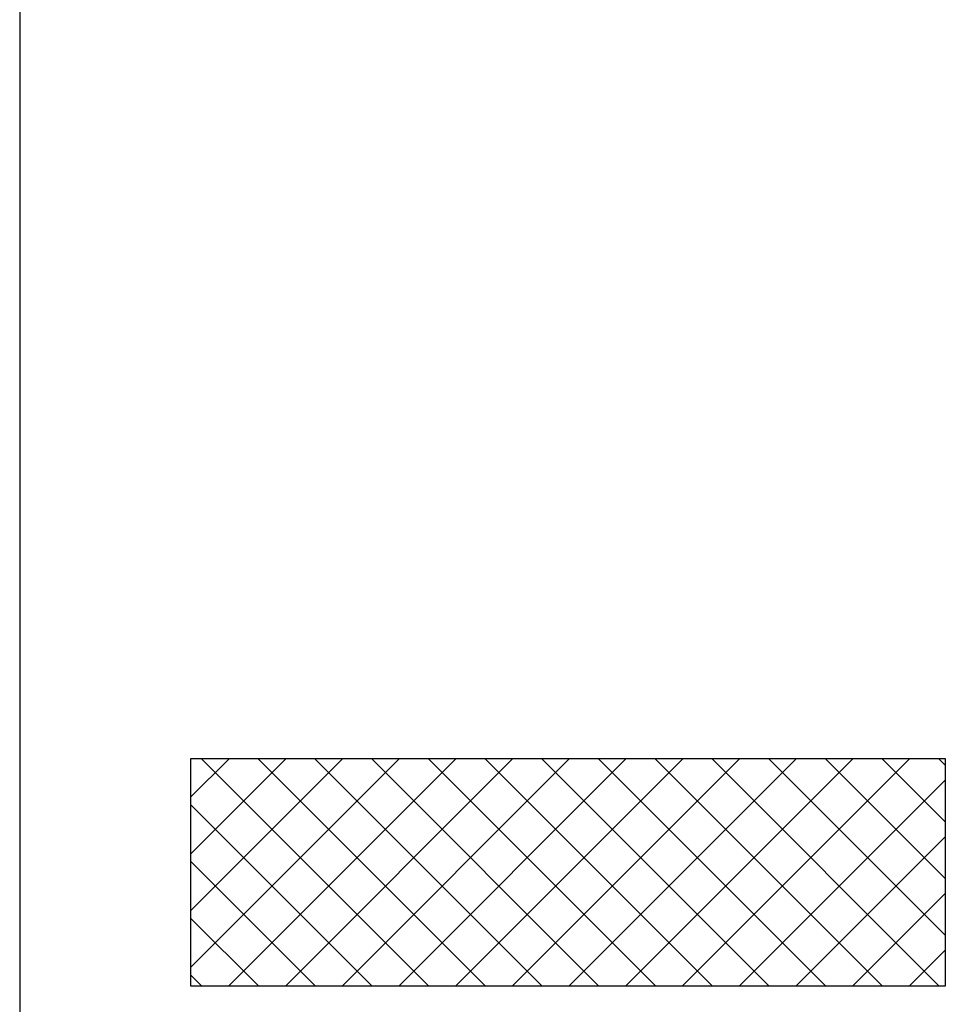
# Model space of a CAD drawing. Header units: millimetres. Extents: x -7023 to 53801, y 9849 to 33561.
# Tile 138 of 256: x 16826 to 16973, y 15440 to 15596. Entities that reach past the tile are written whole.
import ezdxf

# ---------------------------------------------------------------- set-up
doc = ezdxf.new("R2010")
doc.units = ezdxf.units.MM
doc.layers.add('.IE_podklad', color=252, linetype='Continuous')

msp = doc.modelspace()

# ---------------------------------------------------------------- linework, layer by layer
at = {"layer": '.IE_podklad', "ltscale": 30}
msp.add_line((16826.26, 17187.57), (16826.26, 15100.14), dxfattribs=at)
at = {"layer": '.IE_podklad'}
for p, q in [((16853.33, 15472.62), (16859.41, 15478.7)), ((16853.33, 15463.63), (16868.39, 15478.7)), ((16853.33, 15454.65), (16877.37, 15478.7)), ((16853.33, 15445.67), (16886.35, 15478.7)), ((16972.84, 15478.7), (16853.33, 15478.7)), ((16853.33, 15478.7), (16853.33, 15442.77)), ((16890.99, 15442.77), (16855.06, 15478.7)), ((16859.4, 15442.77), (16895.33, 15478.7)), ((16899.97, 15442.77), (16864.04, 15478.7)), ((16868.38, 15442.77), (16904.31, 15478.7)), ((16908.96, 15442.77), (16873.02, 15478.7)), ((16877.36, 15442.77), (16913.29, 15478.7)), ((16917.94, 15442.77), (16882, 15478.7)), ((16886.34, 15442.77), (16922.27, 15478.7)), ((16926.92, 15442.77), (16890.98, 15478.7)), ((16895.32, 15442.77), (16931.25, 15478.7)), ((16935.9, 15442.77), (16899.96, 15478.7)), ((16904.3, 15442.77), (16940.23, 15478.7)), ((16944.88, 15442.77), (16908.94, 15478.7)), ((16913.28, 15442.77), (16949.21, 15478.7)), ((16953.86, 15442.77), (16917.92, 15478.7)), ((16922.26, 15442.77), (16958.19, 15478.7)), ((16962.84, 15442.77), (16926.91, 15478.7)), ((16931.24, 15442.77), (16967.17, 15478.7)), ((16971.82, 15442.77), (16935.89, 15478.7)), ((16972.84, 15450.73), (16944.87, 15478.7)), ((16972.84, 15459.71), (16953.85, 15478.7)), ((16972.84, 15468.69), (16962.83, 15478.7)), ((16972.84, 15477.67), (16971.81, 15478.7)), ((16972.84, 15442.77), (16972.84, 15478.7)), ((16940.22, 15442.77), (16972.84, 15475.38)), ((16882.01, 15442.77), (16853.33, 15471.46)), ((16949.2, 15442.77), (16972.84, 15466.4)), ((16873.03, 15442.77), (16853.33, 15462.48)), ((16958.18, 15442.77), (16972.84, 15457.42)), ((16864.05, 15442.77), (16853.33, 15453.5)), ((16967.16, 15442.77), (16972.84, 15448.44)), ((16855.07, 15442.77), (16853.33, 15444.52)), ((16853.33, 15442.77), (16972.84, 15442.77))]:
    msp.add_line(p, q, dxfattribs=at)

doc.saveas('drawing.dxf')
